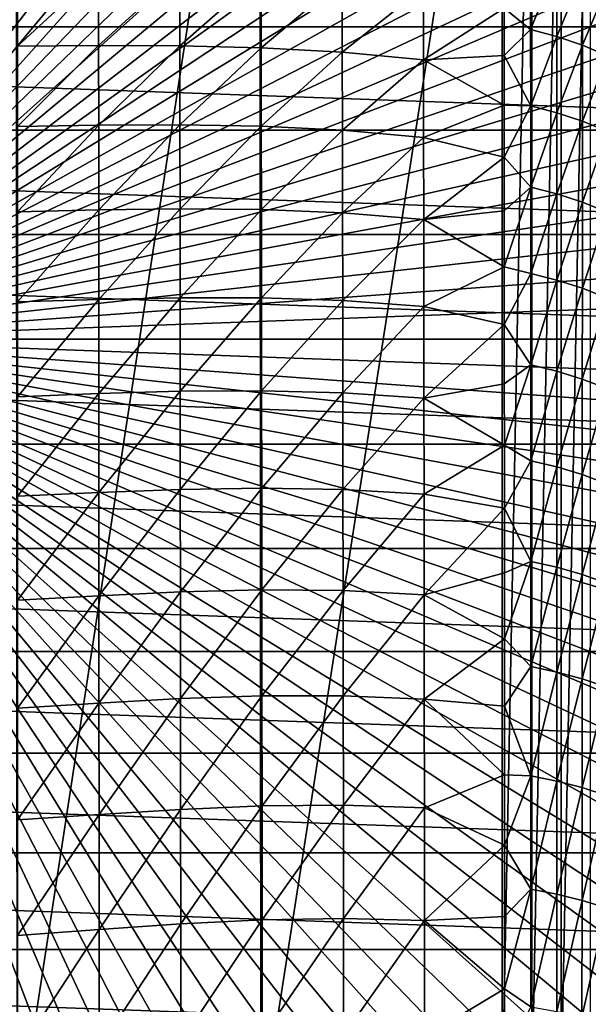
# Model space of a CAD drawing. Header units: metres. Extents: x -22 to 72, y -237 to 23.
# Tile 201 of 256: x 3.78 to 12.49, y -10.19 to 4.89. Entities that reach past the tile are written whole.
import ezdxf

# ---------------------------------------------------------------- set-up
doc = ezdxf.new("R2010")
doc.units = ezdxf.units.M
doc.layers.add('solid_509588_MEDIA_SW0001', color=7, linetype='CONTINUOUS')

msp = doc.modelspace()

# ---------------------------------------------------------------- linework, layer by layer
at = {"layer": 'solid_509588_MEDIA_SW0001'}
for points in [[(4.507635, 20.235434, 132.530869), (3.765589, 20.38656, 132.530869), (0, 0, 132.892746)], [(5.243667, 20.057306, 132.530869), (4.507635, 20.235434, 132.530869), (0, 0, 132.892746)], [(5.972702, 19.852415, 132.530869), (5.243667, 20.057306, 132.530869), (0, 0, 132.892746)], [(6.693768, 19.621035, 132.530869), (5.972702, 19.852415, 132.530869), (0, 0, 132.892746)], [(7.405901, 19.363476, 132.530869), (6.693768, 19.621035, 132.530869), (0, 0, 132.892746)], [(8.108154, 19.080078, 132.530869), (7.405901, 19.363476, 132.530869), (0, 0, 132.892746)], [(8.799587, 18.771223, 132.530869), (8.108154, 19.080078, 132.530869), (0, 0, 132.892746)], [(9.47928, 18.437321, 132.530869), (8.799587, 18.771223, 132.530869), (0, 0, 132.892746)], [(10.146324, 18.078817, 132.530869), (9.47928, 18.437321, 132.530869), (0, 0, 132.892746)], [(10.79983, 17.696192, 132.530869), (10.146324, 18.078817, 132.530869), (0, 0, 132.892746)], [(11.438926, 17.289955, 132.530869), (10.79983, 17.696192, 132.530869), (0, 0, 132.892746)], [(12.062758, 16.860647, 132.530869), (11.438926, 17.289955, 132.530869), (0, 0, 132.892746)], [(12.670495, 16.408842, 132.530869), (12.062758, 16.860647, 132.530869), (0, 0, 132.892746)], [(13.261327, 15.935143, 132.530869), (12.670495, 16.408842, 132.530869), (0, 0, 132.892746)], [(13.834463, 15.440181, 132.530869), (13.261327, 15.935143, 132.530869), (0, 0, 132.892746)], [(14.38914, 14.924617, 132.530869), (13.834463, 15.440181, 132.530869), (0, 0, 132.892746)], [(14.924617, 14.38914, 132.530869), (14.38914, 14.924617, 132.530869), (0, 0, 132.892746)], [(15.440181, 13.834463, 132.530869), (14.924617, 14.38914, 132.530869), (0, 0, 132.892746)], [(15.935143, 13.261327, 132.530869), (15.440181, 13.834463, 132.530869), (0, 0, 132.892746)], [(16.408842, 12.670496, 132.530869), (15.935143, 13.261327, 132.530869), (0, 0, 132.892746)], [(16.860647, 12.062758, 132.530869), (16.408842, 12.670496, 132.530869), (0, 0, 132.892746)], [(3.724981, 12.233763, 132.943756), (7.452687, 12.034698, 132.943756), (3.739895, -12.233231, 132.943756)], [(17.289955, 11.438926, 132.530869), (16.860647, 12.062758, 132.530869), (0, 0, 132.892746)], [(7.452687, 12.034698, 132.943756), (7.467566, -12.033637, 132.943756), (3.739895, -12.233231, 132.943756)], [(7.452687, 12.034698, 132.943756), (11.167549, 11.703291, 132.943756), (7.467566, -12.033637, 132.943756)], [(11.167549, 11.703291, 132.943756), (11.167549, -11.703291, 132.943756), (7.467566, -12.033637, 132.943756)], [(11.167549, 11.703291, 132.943756), (11.621341, 11.63256, 132.943756), (11.167549, -11.703291, 132.943756)], [(11.621341, 11.63256, 132.943756), (11.621344, -11.63256, 132.943756), (11.167549, -11.703291, 132.943756)], [(11.621341, 11.63256, 132.943756), (12.071428, 11.517202, 132.943756), (11.621344, -11.63256, 132.943756)], [(12.071428, 11.517202, 132.943756), (12.071432, -11.517201, 132.943756), (11.621344, -11.63256, 132.943756)], [(12.071428, 11.517202, 132.943756), (12.511848, 11.357363, 132.943756), (12.071432, -11.517201, 132.943756)], [(17.696192, 10.79983, 132.530869), (17.289955, 11.438926, 132.530869), (0, 0, 132.892746)], [(12.511848, 11.357363, 132.943756), (12.511853, -11.357361, 132.943756), (12.071432, -11.517201, 132.943756)], [(18.078817, 10.146324, 132.530869), (17.696192, 10.79983, 132.530869), (0, 0, 132.892746)], [(18.437321, 9.47928, 132.530869), (18.078817, 10.146324, 132.530869), (0, 0, 132.892746)], [(18.771223, 8.799588, 132.530869), (18.437321, 9.47928, 132.530869), (0, 0, 132.892746)], [(19.080078, 8.108154, 132.530869), (18.771223, 8.799588, 132.530869), (0, 0, 132.892746)], [(19.363476, 7.405902, 132.530869), (19.080078, 8.108154, 132.530869), (0, 0, 132.892746)], [(19.621035, 6.693768, 132.530869), (19.363476, 7.405902, 132.530869), (0, 0, 132.892746)], [(19.852415, 5.972702, 132.530869), (19.621035, 6.693768, 132.530869), (0, 0, 132.892746)], [(-21.985802, 4.782722), (-21.588493, 6.339161), (21.985802, 4.782722)], [(-21.588493, 6.339161), (21.588493, 6.339161), (21.985802, 4.782722)], [(20.057306, 5.243667, 132.530869), (19.852415, 5.972702, 132.530869), (0, 0, 132.892746)], [(11.601669, 5.829136, 267.644379), (11.194862, 5.071255, 269.045013), (11.602026, 4.741967, 269.450653)], [(11.601669, 5.829136, 267.644379), (11.602026, 4.741967, 269.450653), (12.003816, 5.72116, 267.648651)], [(4.985786, 5.638008, 269.254852), (3.74104, 5.634361, 269.410278), (3.741364, 4.486627, 271.185242)], [(4.986605, 4.498382, 271.025452), (4.985786, 5.638008, 269.254852), (3.741364, 4.486627, 271.185242)], [(6.229388, 5.624965, 269.096863), (4.985786, 5.638008, 269.254852), (4.986605, 4.498382, 271.025452)], [(6.230771, 4.494144, 270.861694), (6.229388, 5.624965, 269.096863), (4.986605, 4.498382, 271.025452)], [(7.472382, 5.585052, 268.958038), (6.229388, 5.624965, 269.096863), (6.230771, 4.494144, 270.861694)], [(7.474234, 4.462817, 270.715698), (7.472382, 5.585052, 268.958038), (6.230771, 4.494144, 270.861694)], [(8.71545, 5.508413, 268.857086), (7.472382, 5.585052, 268.958038), (7.474234, 4.462817, 270.715698)], [(11.602026, 4.741967, 269.450653), (12.003563, 4.63539, 269.449524), (12.003816, 5.72116, 267.648651)], [(12.003816, 5.72116, 267.648651), (12.003563, 4.63539, 269.449524), (12.397884, 5.585397, 267.646942)], [(12.003563, 4.63539, 269.449524), (12.396923, 4.501717, 269.441406), (12.397884, 5.585397, 267.646942)], [(12.397884, 5.585397, 267.646942), (12.396923, 4.501717, 269.441406), (12.780725, 5.42224, 267.638794)], [(8.717487, 4.393658, 270.60611), (8.71545, 5.508413, 268.857086), (7.474234, 4.462817, 270.715698)], [(9.959328, 5.386482, 268.806976), (8.71545, 5.508413, 268.857086), (8.717487, 4.393658, 270.60611)], [(9.961081, 4.277335, 270.545898), (9.959328, 5.386482, 268.806976), (8.717487, 4.393658, 270.60611)], [(11.194862, 5.071255, 269.045013), (9.959328, 5.386482, 268.806976), (9.961081, 4.277335, 270.545898)], [(12.396923, 4.501717, 269.441406), (12.778977, 4.341331, 269.425873), (12.780725, 5.42224, 267.638794)], [(20.235434, 4.507635, 132.530869), (20.057306, 5.243667, 132.530869), (0, 0, 132.892746)], [(11.195419, 4.343364, 270.185974), (11.194862, 5.071255, 269.045013), (9.961081, 4.277335, 270.545898)], [(11.602026, 4.741967, 269.450653), (11.194862, 5.071255, 269.045013), (11.195419, 4.343364, 270.185974)], [(-22.270899, 3.20253), (-21.985802, 4.782722), (22.270899, 3.20253)], [(-21.985802, 4.782722), (21.985802, 4.782722), (22.270899, 3.20253)], [(11.602026, 4.741967, 269.450653), (11.195419, 4.343364, 270.185974), (11.602419, 3.573984, 271.207245)], [(11.602026, 4.741967, 269.450653), (11.602419, 3.573984, 271.207245), (12.003563, 4.63539, 269.449524)], [(11.602419, 3.573984, 271.207245), (12.003351, 3.469252, 271.200226), (12.003563, 4.63539, 269.449524)], [(12.003563, 4.63539, 269.449524), (12.003351, 3.469252, 271.200226), (12.396923, 4.501717, 269.441406)], [(20.38656, 3.765589, 132.530869), (20.235434, 4.507635, 132.530869), (0, 0, 132.892746)], [(4.986605, 4.498382, 271.025452), (3.741364, 4.486627, 271.185242), (3.741641, 3.25859, 272.907288)], [(4.987374, 3.278962, 272.744659), (4.986605, 4.498382, 271.025452), (3.741641, 3.25859, 272.907288)], [(6.230771, 4.494144, 270.861694), (4.986605, 4.498382, 271.025452), (4.987374, 3.278962, 272.744659)], [(6.232108, 3.284176, 272.57666), (6.230771, 4.494144, 270.861694), (4.987374, 3.278962, 272.744659)], [(7.474234, 4.462817, 270.715698), (6.230771, 4.494144, 270.861694), (6.232108, 3.284176, 272.57666)], [(7.476051, 3.262212, 272.424713), (7.474234, 4.462817, 270.715698), (6.232108, 3.284176, 272.57666)], [(8.717487, 4.393658, 270.60611), (7.474234, 4.462817, 270.715698), (7.476051, 3.262212, 272.424713)], [(8.719509, 3.20144, 272.307251), (8.717487, 4.393658, 270.60611), (7.476051, 3.262212, 272.424713)], [(9.961081, 4.277335, 270.545898), (8.717487, 4.393658, 270.60611), (8.719509, 3.20144, 272.307251)], [(12.003351, 3.469252, 271.200226), (12.396005, 3.338125, 271.18515), (12.396923, 4.501717, 269.441406)], [(12.396923, 4.501717, 269.441406), (12.396005, 3.338125, 271.18515), (12.778977, 4.341331, 269.425873)], [(9.962839, 3.091754, 272.237061), (9.961081, 4.277335, 270.545898), (8.719509, 3.20144, 272.307251)], [(11.195988, 3.582199, 271.30661), (11.195419, 4.343364, 270.185974), (9.961081, 4.277335, 270.545898)], [(11.195988, 3.582199, 271.30661), (9.961081, 4.277335, 270.545898), (9.962839, 3.091754, 272.237061)], [(11.602419, 3.573984, 271.207245), (11.195419, 4.343364, 270.185974), (11.195988, 3.582199, 271.30661)], [(12.396005, 3.338125, 271.18515), (12.777273, 3.180978, 271.161652), (12.778977, 4.341331, 269.425873)], [(20.510487, 3.018518, 132.530869), (20.38656, 3.765589, 132.530869), (0, 0, 132.892746)], [(11.196567, 2.788977, 272.40509), (11.195988, 3.582199, 271.30661), (9.962839, 3.091754, 272.237061)], [(11.602419, 3.573984, 271.207245), (11.195988, 3.582199, 271.30661), (11.196567, 2.788977, 272.40509)], [(11.602419, 3.573984, 271.207245), (11.196567, 2.788977, 272.40509), (11.602841, 2.32732, 272.910889)], [(11.602419, 3.573984, 271.207245), (11.602841, 2.32732, 272.910889), (12.003351, 3.469252, 271.200226)], [(11.602841, 2.32732, 272.910889), (12.003172, 2.224875, 272.897583), (12.003351, 3.469252, 271.200226)], [(12.003351, 3.469252, 271.200226), (12.003172, 2.224875, 272.897583), (12.396005, 3.338125, 271.18515)], [(12.003172, 2.224875, 272.897583), (12.395121, 2.096753, 272.875092), (12.396005, 3.338125, 271.18515)], [(12.396005, 3.338125, 271.18515), (12.395121, 2.096753, 272.875092), (12.777273, 3.180978, 271.161652)], [(-22.442665, 1.605242), (-22.270899, 3.20253), (22.442665, 1.605242)], [(-22.270899, 3.20253), (22.270899, 3.20253), (22.442665, 1.605242)], [(4.987374, 3.278962, 272.744659), (3.741641, 3.25859, 272.907288), (3.741884, 1.952733, 274.572632)], [(4.988106, 1.982133, 274.408691), (4.987374, 3.278962, 272.744659), (3.741884, 1.952733, 274.572632)], [(6.232108, 3.284176, 272.57666), (4.987374, 3.278962, 272.744659), (4.988106, 1.982133, 274.408691)], [(6.233411, 1.997336, 274.238007), (6.232108, 3.284176, 272.57666), (4.988106, 1.982133, 274.408691)], [(7.476051, 3.262212, 272.424713), (6.232108, 3.284176, 272.57666), (6.233411, 1.997336, 274.238007)], [(7.477844, 1.985406, 274.081421), (7.476051, 3.262212, 272.424713), (6.233411, 1.997336, 274.238007)], [(8.719509, 3.20144, 272.307251), (7.476051, 3.262212, 272.424713), (7.477844, 1.985406, 274.081421)], [(8.721519, 1.93383, 273.95694), (8.719509, 3.20144, 272.307251), (7.477844, 1.985406, 274.081421)], [(9.962839, 3.091754, 272.237061), (8.719509, 3.20144, 272.307251), (8.721519, 1.93383, 273.95694)], [(12.395121, 2.096753, 272.875092), (12.775601, 1.943319, 272.843109), (12.777273, 3.180978, 271.161652)], [(20.607046, 2.26742, 132.530869), (20.510487, 3.018518, 132.530869), (0, 0, 132.892746)], [(9.964602, 1.831738, 273.877045), (9.962839, 3.091754, 272.237061), (8.721519, 1.93383, 273.95694)], [(11.196567, 2.788977, 272.40509), (9.962839, 3.091754, 272.237061), (9.964602, 1.831738, 273.877045)], [(11.197152, 1.964467, 273.480347), (11.196567, 2.788977, 272.40509), (9.964602, 1.831738, 273.877045)], [(11.602841, 2.32732, 272.910889), (11.196567, 2.788977, 272.40509), (11.197152, 1.964467, 273.480347)], [(20.676109, 1.513296, 132.530869), (20.607046, 2.26742, 132.530869), (0, 0, 132.892746)], [(11.602841, 2.32732, 272.910889), (11.197152, 1.964467, 273.480347), (11.197743, 1.109924, 274.530701)], [(11.602841, 2.32732, 272.910889), (11.197743, 1.109924, 274.530701), (11.603284, 1.004102, 274.558228)], [(11.602841, 2.32732, 272.910889), (11.603284, 1.004102, 274.558228), (12.003172, 2.224875, 272.897583)], [(11.603284, 1.004102, 274.558228), (12.003016, 0.904381, 274.538361), (12.003172, 2.224875, 272.897583)], [(12.003172, 2.224875, 272.897583), (12.003016, 0.904381, 274.538361), (12.395121, 2.096753, 272.875092)], [(4.988106, 1.982133, 274.408691), (3.741884, 1.952733, 274.572632), (3.742104, 0.571677, 276.177673)], [(4.988813, 0.610391, 276.013977), (4.988106, 1.982133, 274.408691), (3.742104, 0.571677, 276.177673)], [(6.233411, 1.997336, 274.238007), (4.988106, 1.982133, 274.408691), (4.988813, 0.610391, 276.013977)], [(6.234691, 0.635983, 275.842133), (6.233411, 1.997336, 274.238007), (4.988813, 0.610391, 276.013977)], [(7.477844, 1.985406, 274.081421), (6.233411, 1.997336, 274.238007), (6.234691, 0.635983, 275.842133)], [(7.47962, 0.634625, 275.68222), (7.477844, 1.985406, 274.081421), (6.234691, 0.635983, 275.842133)], [(8.721519, 1.93383, 273.95694), (7.477844, 1.985406, 274.081421), (7.47962, 0.634625, 275.68222)], [(11.197743, 1.109924, 274.530701), (11.197152, 1.964467, 273.480347), (9.964602, 1.831738, 273.877045)], [(12.003016, 0.904381, 274.538361), (12.39426, 0.77972, 274.508118), (12.395121, 2.096753, 272.875092)], [(12.395121, 2.096753, 272.875092), (12.39426, 0.77972, 274.508118), (12.775601, 1.943319, 272.843109)], [(8.723521, 0.592936, 275.551697), (8.721519, 1.93383, 273.95694), (7.47962, 0.634625, 275.68222)], [(9.964602, 1.831738, 273.877045), (8.721519, 1.93383, 273.95694), (8.723521, 0.592936, 275.551697)], [(9.966367, 0.499299, 275.462585), (9.964602, 1.831738, 273.877045), (8.723521, 0.592936, 275.551697)], [(11.197743, 1.109924, 274.530701), (9.964602, 1.831738, 273.877045), (9.966367, 0.499299, 275.462585)], [(12.39426, 0.77972, 274.508118), (12.773954, 0.630475, 274.467255), (12.775601, 1.943319, 272.843109)], [(-22.5, 0), (-22.442665, 1.605242), (22.5, 0)], [(-22.442665, 1.605242), (22.442665, 1.605242), (22.5, 0)], [(20.717583, 0.757153, 132.530869), (20.676109, 1.513296, 132.530869), (0, 0, 132.892746)], [(11.198338, 0.226283, 275.555145), (11.197743, 1.109924, 274.530701), (9.966367, 0.499299, 275.462585)], [(11.603284, 1.004102, 274.558228), (11.197743, 1.109924, 274.530701), (11.198338, 0.226283, 275.555145)], [(11.603284, 1.004102, 274.558228), (11.198338, 0.226283, 275.555145), (11.603738, -0.393546, 276.145935)], [(11.603284, 1.004102, 274.558228), (11.603738, -0.393546, 276.145935), (12.003016, 0.904381, 274.538361)], [(20.717583, 0.757153, 132.530869), (0, 0, 132.892746), (20.731415, 0, 132.530869)], [(11.603738, -0.393546, 276.145935), (12.002872, -0.490115, 276.119293), (12.003016, 0.904381, 274.538361)], [(12.003016, 0.904381, 274.538361), (12.002872, -0.490115, 276.119293), (12.39426, 0.77972, 274.508118)], [(12.002872, -0.490115, 276.119293), (12.393414, -0.610864, 276.081085), (12.39426, 0.77972, 274.508118)], [(12.39426, 0.77972, 274.508118), (12.393414, -0.610864, 276.081085), (12.773954, 0.630475, 274.467255)], [(4.988813, 0.610391, 276.013977), (3.742104, 0.571677, 276.177673), (3.742312, -0.881831, 277.718903)], [(4.989507, -0.833664, 277.556915), (4.988813, 0.610391, 276.013977), (3.742312, -0.881831, 277.718903)], [(6.234691, 0.635983, 275.842133), (4.988813, 0.610391, 276.013977), (4.989507, -0.833664, 277.556915)], [(6.23596, -0.797441, 277.385437), (6.234691, 0.635983, 275.842133), (4.989507, -0.833664, 277.556915)], [(7.47962, 0.634625, 275.68222), (6.234691, 0.635983, 275.842133), (6.23596, -0.797441, 277.385437)], [(7.481387, -0.78785, 277.223602), (7.47962, 0.634625, 275.68222), (6.23596, -0.797441, 277.385437)], [(8.723521, 0.592936, 275.551697), (7.47962, 0.634625, 275.68222), (7.481387, -0.78785, 277.223602)], [(12.393414, -0.610864, 276.081085), (12.772322, -0.755443, 276.031097), (12.773954, 0.630475, 274.467255)], [(8.72552, -0.819103, 277.088074), (8.723521, 0.592936, 275.551697), (7.481387, -0.78785, 277.223602)], [(9.966367, 0.499299, 275.462585), (8.723521, 0.592936, 275.551697), (8.72552, -0.819103, 277.088074)], [(9.968134, -0.903534, 276.990295), (9.966367, 0.499299, 275.462585), (8.72552, -0.819103, 277.088074)], [(11.198338, 0.226283, 275.555145), (9.966367, 0.499299, 275.462585), (9.968134, -0.903534, 276.990295)], [(11.198934, -0.685174, 276.552307), (11.198338, 0.226283, 275.555145), (9.968134, -0.903534, 276.990295)], [(11.603738, -0.393546, 276.145935), (11.198338, 0.226283, 275.555145), (11.198934, -0.685174, 276.552307)], [(22.442665, -1.605242), (-22.5, 0), (22.5, 0)], [(22.442665, -1.605242), (-22.442665, -1.605242), (-22.5, 0)], [(20.717583, -0.757153, 132.530869), (20.731415, 0, 132.530869), (0, 0, 132.892746)], [(20.676109, -1.513296, 132.530869), (20.717583, -0.757153, 132.530869), (0, 0, 132.892746)], [(20.607046, -2.26742, 132.530869), (20.676109, -1.513296, 132.530869), (0, 0, 132.892746)], [(20.510487, -3.018518, 132.530869), (20.607046, -2.26742, 132.530869), (0, 0, 132.892746)], [(20.38656, -3.765589, 132.530869), (20.510487, -3.018518, 132.530869), (0, 0, 132.892746)], [(20.235434, -4.507635, 132.530869), (20.38656, -3.765589, 132.530869), (0, 0, 132.892746)], [(20.057306, -5.243667, 132.530869), (20.235434, -4.507635, 132.530869), (0, 0, 132.892746)], [(19.852415, -5.972702, 132.530869), (20.057306, -5.243667, 132.530869), (0, 0, 132.892746)], [(19.621035, -6.693768, 132.530869), (19.852415, -5.972702, 132.530869), (0, 0, 132.892746)], [(19.363476, -7.405902, 132.530869), (19.621035, -6.693768, 132.530869), (0, 0, 132.892746)], [(19.080078, -8.108154, 132.530869), (19.363476, -7.405902, 132.530869), (0, 0, 132.892746)], [(18.771223, -8.799588, 132.530869), (19.080078, -8.108154, 132.530869), (0, 0, 132.892746)], [(18.437321, -9.47928, 132.530869), (18.771223, -8.799588, 132.530869), (0, 0, 132.892746)], [(18.078817, -10.146324, 132.530869), (18.437321, -9.47928, 132.530869), (0, 0, 132.892746)], [(17.696192, -10.79983, 132.530869), (18.078817, -10.146324, 132.530869), (0, 0, 132.892746)], [(17.289955, -11.438926, 132.530869), (17.696192, -10.79983, 132.530869), (0, 0, 132.892746)], [(16.860647, -12.062758, 132.530869), (17.289955, -11.438926, 132.530869), (0, 0, 132.892746)], [(16.408842, -12.670496, 132.530869), (16.860647, -12.062758, 132.530869), (0, 0, 132.892746)], [(15.935143, -13.261327, 132.530869), (16.408842, -12.670496, 132.530869), (0, 0, 132.892746)], [(15.440181, -13.834463, 132.530869), (15.935143, -13.261327, 132.530869), (0, 0, 132.892746)], [(14.924617, -14.38914, 132.530869), (15.440181, -13.834463, 132.530869), (0, 0, 132.892746)], [(14.389139, -14.924617, 132.530869), (14.924617, -14.38914, 132.530869), (0, 0, 132.892746)], [(13.834463, -15.440181, 132.530869), (14.389139, -14.924617, 132.530869), (0, 0, 132.892746)], [(13.261327, -15.935143, 132.530869), (13.834463, -15.440181, 132.530869), (0, 0, 132.892746)], [(12.670495, -16.408842, 132.530869), (13.261327, -15.935143, 132.530869), (0, 0, 132.892746)], [(12.062758, -16.860647, 132.530869), (12.670495, -16.408842, 132.530869), (0, 0, 132.892746)], [(11.438926, -17.289955, 132.530869), (12.062758, -16.860647, 132.530869), (0, 0, 132.892746)], [(10.799829, -17.696192, 132.530869), (11.438926, -17.289955, 132.530869), (0, 0, 132.892746)], [(10.146324, -18.078817, 132.530869), (10.799829, -17.696192, 132.530869), (0, 0, 132.892746)], [(9.47928, -18.437321, 132.530869), (10.146324, -18.078817, 132.530869), (0, 0, 132.892746)], [(8.799587, -18.771223, 132.530869), (9.47928, -18.437321, 132.530869), (0, 0, 132.892746)], [(8.108154, -19.080078, 132.530869), (8.799587, -18.771223, 132.530869), (0, 0, 132.892746)], [(7.405901, -19.363476, 132.530869), (8.108154, -19.080078, 132.530869), (0, 0, 132.892746)], [(6.693768, -19.621035, 132.530869), (7.405901, -19.363476, 132.530869), (0, 0, 132.892746)], [(5.972702, -19.852415, 132.530869), (6.693768, -19.621035, 132.530869), (0, 0, 132.892746)], [(5.243667, -20.057306, 132.530869), (5.972702, -19.852415, 132.530869), (0, 0, 132.892746)], [(4.507635, -20.235434, 132.530869), (5.243667, -20.057306, 132.530869), (0, 0, 132.892746)], [(3.765589, -20.38656, 132.530869), (4.507635, -20.235434, 132.530869), (0, 0, 132.892746)], [(11.603738, -0.393546, 276.145935), (11.198934, -0.685174, 276.552307), (11.199528, -1.623364, 277.521088)], [(11.603738, -0.393546, 276.145935), (11.199528, -1.623364, 277.521088), (11.604198, -1.863505, 277.670715)], [(11.603738, -0.393546, 276.145935), (11.604198, -1.863505, 277.670715), (12.002872, -0.490115, 276.119293)], [(11.604198, -1.863505, 277.670715), (12.002734, -1.956508, 277.637238), (12.002872, -0.490115, 276.119293)], [(12.002872, -0.490115, 276.119293), (12.002734, -1.956508, 277.637238), (12.393414, -0.610864, 276.081085)], [(11.199528, -1.623364, 277.521088), (11.198934, -0.685174, 276.552307), (9.968134, -0.903534, 276.990295)], [(12.002734, -1.956508, 277.637238), (12.392573, -2.072898, 277.590851), (12.393414, -0.610864, 276.081085)], [(12.393414, -0.610864, 276.081085), (12.392573, -2.072898, 277.590851), (12.772322, -0.755443, 276.031097)], [(4.989507, -0.833664, 277.556915), (3.742312, -0.881831, 277.718903), (3.742521, -2.404918, 279.192932)], [(4.990202, -2.347326, 279.034058), (4.989507, -0.833664, 277.556915), (3.742521, -2.404918, 279.192932)], [(6.23596, -0.797441, 277.385437), (4.989507, -0.833664, 277.556915), (4.990202, -2.347326, 279.034058)], [(6.237228, -2.300414, 278.86441), (6.23596, -0.797441, 277.385437), (4.990202, -2.347326, 279.034058)], [(7.481387, -0.78785, 277.223602), (6.23596, -0.797441, 277.385437), (6.237228, -2.300414, 278.86441)], [(7.483154, -2.27968, 278.702057), (7.481387, -0.78785, 277.223602), (6.237228, -2.300414, 278.86441)], [(8.72552, -0.819103, 277.088074), (7.481387, -0.78785, 277.223602), (7.483154, -2.27968, 278.702057)], [(8.727518, -2.300113, 278.562592), (8.72552, -0.819103, 277.088074), (7.483154, -2.27968, 278.702057)], [(9.968134, -0.903534, 276.990295), (8.72552, -0.819103, 277.088074), (8.727518, -2.300113, 278.562592)], [(9.969901, -2.374721, 278.456879), (9.968134, -0.903534, 276.990295), (8.727518, -2.300113, 278.562592)], [(11.199528, -1.623364, 277.521088), (9.968134, -0.903534, 276.990295), (9.969901, -2.374721, 278.456879)], [(12.392573, -2.072898, 277.590851), (12.770694, -2.212336, 277.531555), (12.772322, -0.755443, 276.031097)], [(22.270899, -3.20253), (-22.270899, -3.20253), (-22.442665, -1.605242)], [(22.442665, -1.605242), (22.270899, -3.20253), (-22.442665, -1.605242)], [(11.20012, -2.586998, 278.460388), (11.199528, -1.623364, 277.521088), (9.969901, -2.374721, 278.456879)], [(11.604198, -1.863505, 277.670715), (11.199528, -1.623364, 277.521088), (11.20012, -2.586998, 278.460388)], [(11.604198, -1.863505, 277.670715), (11.20012, -2.586998, 278.460388), (11.604651, -3.403659, 279.129242)], [(11.604198, -1.863505, 277.670715), (11.604651, -3.403659, 279.129242), (12.002734, -1.956508, 277.637238)], [(11.604651, -3.403659, 279.129242), (12.002591, -3.492696, 279.088867), (12.002734, -1.956508, 277.637238)], [(12.002734, -1.956508, 277.637238), (12.002591, -3.492696, 279.088867), (12.392573, -2.072898, 277.590851)], [(12.002591, -3.492696, 279.088867), (12.391727, -3.604292, 279.034332), (12.392573, -2.072898, 277.590851)], [(12.392573, -2.072898, 277.590851), (12.391727, -3.604292, 279.034332), (12.770694, -2.212336, 277.531555)], [(12.391727, -3.604292, 279.034332), (12.769061, -3.738118, 278.965637), (12.770694, -2.212336, 277.531555)], [(4.990202, -2.347326, 279.034058), (3.742521, -2.404918, 279.192932), (3.742741, -3.994588, 280.596436)], [(4.990909, -3.927788, 280.442047), (4.990202, -2.347326, 279.034058), (3.742741, -3.994588, 280.596436)], [(6.237228, -2.300414, 278.86441), (4.990202, -2.347326, 279.034058), (4.990909, -3.927788, 280.442047)], [(6.238509, -3.870338, 280.275665), (6.237228, -2.300414, 278.86441), (4.990909, -3.927788, 280.442047)], [(7.483154, -2.27968, 278.702057), (6.237228, -2.300414, 278.86441), (6.238509, -3.870338, 280.275665)], [(7.48493, -3.838473, 280.114105), (7.483154, -2.27968, 278.702057), (6.238509, -3.870338, 280.275665)], [(8.727518, -2.300113, 278.562592), (7.483154, -2.27968, 278.702057), (7.48493, -3.838473, 280.114105)], [(8.729521, -3.847889, 279.971893), (8.727518, -2.300113, 278.562592), (7.48493, -3.838473, 280.114105)], [(9.969901, -2.374721, 278.456879), (8.727518, -2.300113, 278.562592), (8.729521, -3.847889, 279.971893)], [(9.971667, -3.912205, 279.859039), (9.969901, -2.374721, 278.456879), (8.729521, -3.847889, 279.971893)], [(11.20012, -2.586998, 278.460388), (9.969901, -2.374721, 278.456879), (9.971667, -3.912205, 279.859039)], [(11.200706, -3.57497, 279.369293), (11.20012, -2.586998, 278.460388), (9.971667, -3.912205, 279.859039)], [(11.604651, -3.403659, 279.129242), (11.20012, -2.586998, 278.460388), (11.200706, -3.57497, 279.369293)], [(21.985802, -4.782722), (-21.985802, -4.782722), (-22.270899, -3.20253)], [(22.270899, -3.20253), (21.985802, -4.782722), (-22.270899, -3.20253)], [(11.604651, -3.403659, 279.129242), (11.200706, -3.57497, 279.369293), (11.201286, -4.586162, 280.247009)], [(11.604651, -3.403659, 279.129242), (11.201286, -4.586162, 280.247009), (11.605094, -5.011896, 280.518158)], [(11.604651, -3.403659, 279.129242), (11.605094, -5.011896, 280.518158), (12.002591, -3.492696, 279.088867)], [(11.201286, -4.586162, 280.247009), (11.200706, -3.57497, 279.369293), (9.971667, -3.912205, 279.859039)], [(11.605094, -5.011896, 280.518158), (12.002435, -5.096586, 280.471008), (12.002591, -3.492696, 279.088867)], [(12.002591, -3.492696, 279.088867), (12.002435, -5.096586, 280.471008), (12.391727, -3.604292, 279.034332)], [(12.002435, -5.096586, 280.471008), (12.390867, -5.202964, 280.408356), (12.391727, -3.604292, 279.034332)], [(12.391727, -3.604292, 279.034332), (12.390867, -5.202964, 280.408356), (12.769061, -3.738118, 278.965637)], [(12.390867, -5.202964, 280.408356), (12.767414, -5.330712, 280.330292), (12.769061, -3.738118, 278.965637)], [(6.238509, -3.870338, 280.275665), (4.990909, -3.927788, 280.442047), (4.991641, -5.572147, 281.777618)], [(6.239812, -5.50454, 281.615845), (6.238509, -3.870338, 280.275665), (4.991641, -5.572147, 281.777618)], [(7.48493, -3.838473, 280.114105), (6.238509, -3.870338, 280.275665), (6.239812, -5.50454, 281.615845)], [(7.486722, -5.461786, 281.456421), (7.48493, -3.838473, 280.114105), (6.239812, -5.50454, 281.615845)], [(8.729521, -3.847889, 279.971893), (7.48493, -3.838473, 280.114105), (7.486722, -5.461786, 281.456421)], [(8.73153, -5.460195, 281.312561), (8.729521, -3.847889, 279.971893), (7.486722, -5.461786, 281.456421)], [(9.971667, -3.912205, 279.859039), (8.729521, -3.847889, 279.971893), (8.73153, -5.460195, 281.312561)], [(9.97343, -5.513918, 281.193512), (9.971667, -3.912205, 279.859039), (8.73153, -5.460195, 281.312561)], [(11.201286, -4.586162, 280.247009), (9.971667, -3.912205, 279.859039), (9.97343, -5.513918, 281.193512)], [(4.990909, -3.927788, 280.442047), (3.742741, -3.994588, 280.596436), (3.742984, -5.647731, 281.926331)], [(4.991641, -5.572147, 281.777618), (4.990909, -3.927788, 280.442047), (3.742984, -5.647731, 281.926331)], [(11.201859, -5.619348, 281.092682), (11.201286, -4.586162, 280.247009), (9.97343, -5.513918, 281.193512)], [(11.605094, -5.011896, 280.518158), (11.201286, -4.586162, 280.247009), (11.201859, -5.619348, 281.092682)], [(21.588493, -6.339161), (-21.588493, -6.339161), (-21.985802, -4.782722)], [(21.985802, -4.782722), (21.588493, -6.339161), (-21.985802, -4.782722)], [(11.605094, -5.011896, 280.518158), (11.201859, -5.619348, 281.092682), (11.605516, -6.686107, 281.834137)], [(11.605094, -5.011896, 280.518158), (11.605516, -6.686107, 281.834137), (12.002435, -5.096586, 280.471008)], [(11.605516, -6.686107, 281.834137), (12.002255, -6.766091, 281.780396), (12.002435, -5.096586, 280.471008)], [(12.002435, -5.096586, 280.471008), (12.002255, -6.766091, 281.780396), (12.390867, -5.202964, 280.408356)], [(12.002255, -6.766091, 281.780396), (12.389982, -6.866842, 281.709747), (12.390867, -5.202964, 280.408356)], [(12.390867, -5.202964, 280.408356), (12.389982, -6.866842, 281.709747), (12.767414, -5.330712, 280.330292)], [(12.389982, -6.866842, 281.709747), (12.765743, -6.988052, 281.622437), (12.767414, -5.330712, 280.330292)], [(4.991641, -5.572147, 281.777618), (3.742984, -5.647731, 281.926331), (3.743261, -7.361128, 283.179535)], [(4.99241, -7.277413, 283.037628), (4.991641, -5.572147, 281.777618), (3.743261, -7.361128, 283.179535)], [(6.239812, -5.50454, 281.615845), (4.991641, -5.572147, 281.777618), (4.99241, -7.277413, 283.037628)], [(6.241149, -7.200281, 282.881714), (6.239812, -5.50454, 281.615845), (4.99241, -7.277413, 283.037628)], [(7.486722, -5.461786, 281.456421), (6.239812, -5.50454, 281.615845), (6.241149, -7.200281, 282.881714)], [(7.48854, -7.147128, 282.725616), (7.486722, -5.461786, 281.456421), (6.241149, -7.200281, 282.881714)], [(8.73153, -5.460195, 281.312561), (7.486722, -5.461786, 281.456421), (7.48854, -7.147128, 282.725616)], [(8.733552, -7.134767, 282.581299), (8.73153, -5.460195, 281.312561), (7.48854, -7.147128, 282.725616)], [(9.97343, -5.513918, 281.193512), (8.73153, -5.460195, 281.312561), (8.733552, -7.134767, 282.581299)], [(9.975188, -7.177781, 282.45697), (9.97343, -5.513918, 281.193512), (8.733552, -7.134767, 282.581299)], [(11.202419, -6.673454, 281.905701), (9.97343, -5.513918, 281.193512), (9.975188, -7.177781, 282.45697)], [(11.202419, -6.673454, 281.905701), (11.201859, -5.619348, 281.092682), (9.97343, -5.513918, 281.193512)], [(11.605516, -6.686107, 281.834137), (11.201859, -5.619348, 281.092682), (11.202419, -6.673454, 281.905701)], [(21.08136, -7.862974), (-21.08136, -7.862974), (-21.588493, -6.339161)], [(21.588493, -6.339161), (21.08136, -7.862974), (-21.588493, -6.339161)], [(11.202969, -7.747264, 282.685303), (11.202419, -6.673454, 281.905701), (9.975188, -7.177781, 282.45697)], [(11.605516, -6.686107, 281.834137), (11.202419, -6.673454, 281.905701), (11.202969, -7.747264, 282.685303)], [(11.605516, -6.686107, 281.834137), (11.202969, -7.747264, 282.685303), (11.605909, -8.424187, 283.073822)], [(11.605516, -6.686107, 281.834137), (11.605909, -8.424187, 283.073822), (12.002255, -6.766091, 281.780396)], [(11.605909, -8.424187, 283.073822), (12.002044, -8.49913, 283.013733), (12.002255, -6.766091, 281.780396)], [(12.002255, -6.766091, 281.780396), (12.002044, -8.49913, 283.013733), (12.389982, -6.866842, 281.709747)], [(12.002044, -8.49913, 283.013733), (12.389064, -8.593861, 282.935364), (12.389982, -6.866842, 281.709747)], [(12.389982, -6.866842, 281.709747), (12.389064, -8.593861, 282.935364), (12.765743, -6.988052, 281.622437)], [(12.389064, -8.593861, 282.935364), (12.764039, -8.708081, 282.83905), (12.765743, -6.988052, 281.622437)], [(6.241149, -7.200281, 282.881714), (4.99241, -7.277413, 283.037628), (4.993229, -9.04051, 284.219055)], [(6.242532, -8.954754, 284.070068), (6.241149, -7.200281, 282.881714), (4.993229, -9.04051, 284.219055)], [(7.48854, -7.147128, 282.725616), (6.241149, -7.200281, 282.881714), (6.242532, -8.954754, 284.070068)], [(7.490392, -8.891963, 283.918427), (7.48854, -7.147128, 282.725616), (6.242532, -8.954754, 284.070068)], [(8.733552, -7.134767, 282.581299), (7.48854, -7.147128, 282.725616), (7.490392, -8.891963, 283.918427)], [(8.73559, -8.869314, 283.77475), (8.733552, -7.134767, 282.581299), (7.490392, -8.891963, 283.918427)], [(9.975188, -7.177781, 282.45697), (8.733552, -7.134767, 282.581299), (8.73559, -8.869314, 283.77475)], [(9.976941, -8.901702, 283.64621), (9.975188, -7.177781, 282.45697), (8.73559, -8.869314, 283.77475)], [(11.202969, -7.747264, 282.685303), (9.975188, -7.177781, 282.45697), (9.976941, -8.901702, 283.64621)], [(4.99241, -7.277413, 283.037628), (3.743261, -7.361128, 283.179535), (3.743584, -9.131458, 284.35321)], [(4.993229, -9.04051, 284.219055), (4.99241, -7.277413, 283.037628), (3.743584, -9.131458, 284.35321)], [(11.203505, -8.839745, 283.43103), (11.202969, -7.747264, 282.685303), (9.976941, -8.901702, 283.64621)], [(11.605909, -8.424187, 283.073822), (11.202969, -7.747264, 282.685303), (11.203505, -8.839745, 283.43103)], [(20.466829, -9.346505), (-20.466829, -9.346505), (-21.08136, -7.862974)], [(21.08136, -7.862974), (20.466829, -9.346505), (-21.08136, -7.862974)], [(11.605909, -8.424187, 283.073822), (11.203505, -8.839745, 283.43103), (11.204025, -9.949917, 284.142456)], [(11.605909, -8.424187, 283.073822), (11.204025, -9.949917, 284.142456), (11.606266, -10.224033, 284.233917)], [(11.605909, -8.424187, 283.073822), (11.606266, -10.224033, 284.233917), (12.002044, -8.49913, 283.013733)], [(11.606266, -10.224033, 284.233917), (12.001791, -10.293628, 284.167755), (12.002044, -8.49913, 283.013733)], [(12.002044, -8.49913, 283.013733), (12.001791, -10.293628, 284.167755), (12.389064, -8.593861, 282.935364)], [(12.001791, -10.293628, 284.167755), (12.388103, -10.381963, 284.082001), (12.389064, -8.593861, 282.935364)], [(12.389064, -8.593861, 282.935364), (12.388103, -10.381963, 284.082001), (12.764039, -8.708081, 282.83905)], [(12.388103, -10.381963, 284.082001), (12.762291, -10.488754, 283.97699), (12.764039, -8.708081, 282.83905)], [(7.490392, -8.891963, 283.918427), (6.242532, -8.954754, 284.070068), (6.243972, -10.765094, 285.177795)], [(7.492286, -10.693715, 285.031677), (7.490392, -8.891963, 283.918427), (6.243972, -10.765094, 285.177795)], [(8.73559, -8.869314, 283.77475), (7.490392, -8.891963, 283.918427), (7.492286, -10.693715, 285.031677)], [(8.737646, -10.661523, 284.889648), (8.73559, -8.869314, 283.77475), (7.492286, -10.693715, 285.031677)], [(9.976941, -8.901702, 283.64621), (8.73559, -8.869314, 283.77475), (8.737646, -10.661523, 284.889648)], [(11.204025, -9.949917, 284.142456), (11.203505, -8.839745, 283.43103), (9.976941, -8.901702, 283.64621)], [(4.993229, -9.04051, 284.219055), (3.743584, -9.131458, 284.35321), (3.743965, -10.955307, 285.44455)], [(4.99411, -10.858285, 285.31897), (4.993229, -9.04051, 284.219055), (3.743965, -10.955307, 285.44455)], [(6.242532, -8.954754, 284.070068), (4.993229, -9.04051, 284.219055), (4.99411, -10.858285, 285.31897)], [(6.243972, -10.765094, 285.177795), (6.242532, -8.954754, 284.070068), (4.99411, -10.858285, 285.31897)], [(9.978686, -10.683578, 284.757965), (9.976941, -8.901702, 283.64621), (8.737646, -10.661523, 284.889648)], [(11.204025, -9.949917, 284.142456), (9.976941, -8.901702, 283.64621), (9.978686, -10.683578, 284.757965)], [(19.747696, -10.783265), (-19.747696, -10.783265), (-20.466829, -9.346505)], [(20.466829, -9.346505), (19.747696, -10.783265), (-20.466829, -9.346505)], [(11.20453, -11.076895, 284.819244), (11.204025, -9.949917, 284.142456), (9.978686, -10.683578, 284.757965)], [(11.606266, -10.224033, 284.233917), (11.204025, -9.949917, 284.142456), (11.20453, -11.076895, 284.819244)]]:
    msp.add_3dface(points, dxfattribs=at)

doc.saveas('drawing.dxf')
